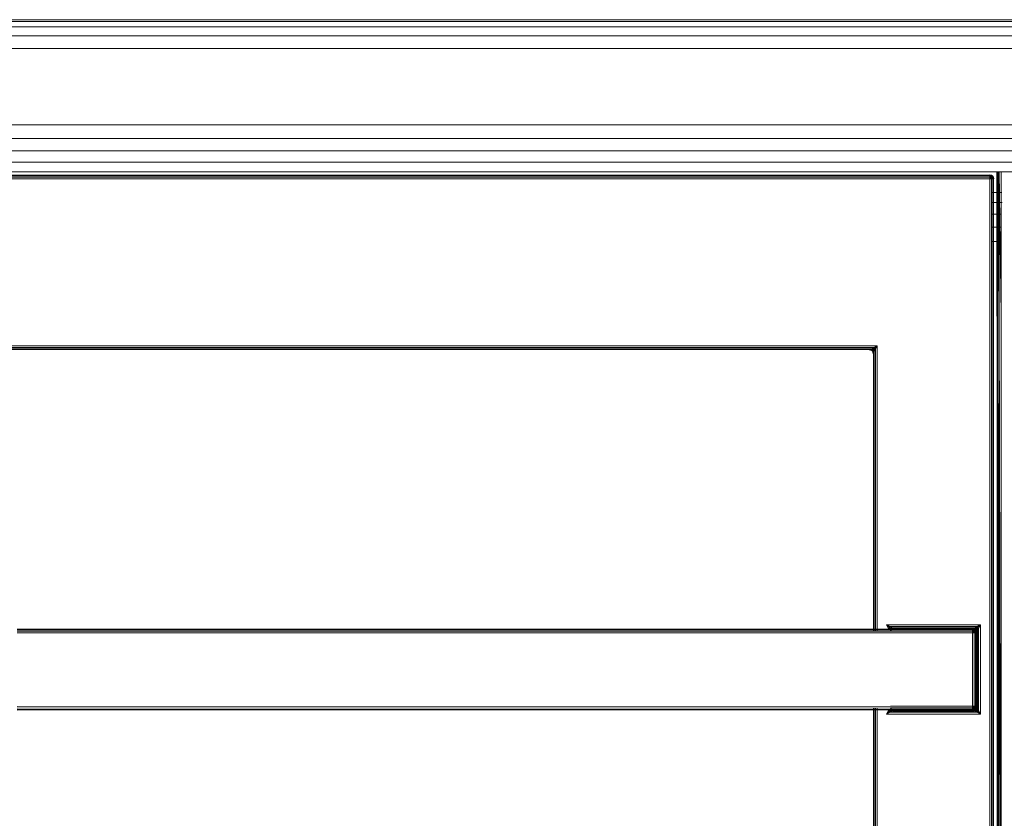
# Model space of a CAD drawing. Header units: millimetres. Extents: x 1 to 3476, y -521 to 159.
# Tile 115 of 130: x 3023 to 3170, y -120 to -1. Entities that reach past the tile are written whole.
import ezdxf

# ---------------------------------------------------------------- set-up
doc = ezdxf.new("R2010")
doc.units = ezdxf.units.MM
doc.layers.add('VG491211CA_dwg', color=8, linetype='Continuous', lineweight=9)

# ---------------------------------------------------------------- blocks, each defined once
blk = doc.blocks.new('VG491211CA_dwg-300031-Poziom 1')
at = {"color": 18, "lineweight": 9}
for p, q in [((903.79, -0.74), (5.07, -0.74)), ((903.79, -1.01), (5.07, -1.01)), ((903.79, -1.82), (5.07, -1.82)), ((5.07, -3.17), (903.79, -3.17)), ((5.07, -5.06), (903.79, -5.06)), ((881.44, -16.42), (27.42, -16.42)), ((881.44, -18.48), (27.42, -18.48)), ((881.44, -20.34), (27.42, -20.34)), ((27.42, -22), (881.44, -22)), ((27.42, -23.47), (881.44, -23.47)), ((600.67, -23.47), (600.71, -45.02)), ((600.67, -23.47), (600.67, -45.02)), ((600.71, -23.47), (600.82, -44.97)), ((600.71, -23.47), (600.71, -45.02)), ((600.83, -23.47), (600.82, -44.97)), ((601.01, -44.87), (600.83, -23.47)), ((601.01, -44.87), (601.01, -23.47)), ((601.27, -44.74), (601.02, -23.47)), ((601.27, -44.74), (601.27, -23.47)), ((599.59, -23.96), (308.32, -23.96)), ((599.59, -24.07), (308.32, -24.07)), ((308.32, -24.26), (599.59, -24.26)), ((308.32, -24.52), (599.59, -24.52)), ((599.86, -23.96), (599.59, -23.92)), ((599.59, -23.92), (599.84, -24)), ((599.59, -23.92), (599.59, -23.96)), ((599.84, -24), (599.59, -23.96)), ((599.59, -23.96), (599.8, -24.09)), ((599.59, -23.96), (599.59, -24.07)), ((599.8, -24.09), (599.59, -24.07)), ((599.59, -24.07), (599.59, -24.26)), ((599.59, -24.26), (599.8, -24.09)), ((599.59, -24.26), (599.84, -24.28)), ((599.59, -24.26), (599.59, -24.52)), ((599.59, -24.52), (599.84, -24.28)), ((599.59, -24.52), (599.86, -24.52)), ((599.59, -24.52), (599.59, -144.63)), ((599.84, -24), (599.8, -24.09)), ((599.97, -24.15), (599.8, -24.09)), ((599.8, -24.09), (599.84, -24.28)), ((599.86, -23.96), (599.84, -24)), ((600.02, -24.09), (599.84, -24)), ((599.84, -24), (599.97, -24.15)), ((599.84, -24.28), (599.97, -24.15)), ((599.84, -24.28), (600.02, -24.32)), ((599.84, -24.28), (599.86, -24.52)), ((600.04, -24.07), (599.86, -23.96)), ((599.86, -23.96), (600.02, -24.09)), ((599.86, -24.52), (600.02, -24.32)), ((599.86, -24.52), (600.04, -24.52)), ((599.86, -24.52), (599.86, -144.66)), ((600.02, -24.09), (599.97, -24.15)), ((600.02, -24.32), (599.97, -24.15)), ((600.12, -24.28), (599.97, -24.15)), ((600.04, -24.07), (600.02, -24.09)), ((600.12, -24.28), (600.02, -24.09)), ((600.16, -24.26), (600.02, -24.09)), ((600.02, -24.32), (600.12, -24.28)), ((600.04, -24.52), (600.02, -24.32)), ((600.16, -24.52), (600.02, -24.32)), ((600.16, -24.26), (600.04, -24.07)), ((600.04, -24.52), (600.16, -24.52)), ((600.04, -144.78), (600.04, -24.52)), ((600.12, -24.28), (600.16, -24.26)), ((600.16, -24.52), (600.12, -24.28)), ((600.19, -24.52), (600.12, -24.28)), ((600.19, -24.52), (600.16, -24.26)), ((600.16, -24.52), (600.19, -24.52)), ((600.16, -144.96), (600.16, -24.52)), ((600.67, -45.02), (600.67, -26.36)), ((600.71, -45.02), (600.71, -26.44)), ((601.4, -26.52), (599.86, -26.52)), ((600.82, -44.97), (600.82, -26.49)), ((601.46, -28.04), (599.86, -28.04)), ((599.86, -29.77), (601.27, -29.77)), ((599.86, -31.7), (601.27, -31.7)), ((599.86, -33.84), (601.27, -33.84)), ((600.71, -45.02), (600.7, -64.66)), ((600.82, -44.97), (600.71, -144.89)), ((600.71, -45.02), (600.71, -144.89)), ((600.82, -44.97), (600.83, -144.94)), ((601.01, -145.04), (600.82, -44.97)), ((601.01, -145.04), (601.01, -44.87)), ((601.27, -145.17), (601.01, -44.87)), ((601.27, -145.17), (601.27, -44.74)), ((582.79, -49.42), (325.12, -49.42)), ((582.27, -49.68), (325.65, -49.68)), ((581.89, -49.87), (326.02, -49.87)), ((581.89, -49.87), (581.67, -49.98)), ((581.97, -49.89), (581.89, -50.02)), ((582.04, -49.91), (581.89, -50.02)), ((582.04, -49.91), (581.89, -50.02)), ((581.97, -49.89), (582.27, -49.68)), ((582.04, -49.91), (582.27, -49.68)), ((582.43, -49.78), (582.04, -49.91)), ((582.19, -50.02), (582.04, -49.91)), ((582.04, -49.91), (582.19, -50.02)), ((582.04, -49.91), (582.08, -50.13)), ((582.08, -50.13), (582.04, -49.91)), ((582.19, -50.02), (582.43, -49.78)), ((582.19, -50.02), (582.43, -49.78)), ((582.79, -49.42), (582.27, -49.68)), ((582.27, -49.68), (582.43, -49.78)), ((582.43, -49.78), (582.27, -49.68)), ((582.31, -50.17), (582.43, -49.78)), ((582.32, -50.25), (582.53, -49.95)), ((582.32, -50.25), (582.53, -49.95)), ((582.43, -49.78), (582.79, -49.42)), ((582.43, -49.78), (582.53, -49.95)), ((582.53, -49.95), (582.43, -49.78)), ((582.53, -49.95), (582.79, -49.42)), ((582.53, -92.02), (582.53, -49.95)), ((582.79, -92.02), (582.79, -49.42)), ((326.25, -49.98), (581.67, -49.98)), ((581.67, -49.98), (581.59, -50.02)), ((581.59, -50.02), (581.86, -50.06)), ((581.86, -50.06), (581.59, -50.02)), ((581.67, -49.98), (581.89, -50.02)), ((581.67, -49.98), (581.86, -50.06)), ((581.89, -50.02), (581.67, -49.98)), ((581.86, -50.06), (581.67, -49.98)), ((581.89, -50.02), (581.86, -50.06)), ((581.86, -50.06), (581.89, -50.02)), ((581.86, -50.06), (582.04, -50.17)), ((582.04, -50.17), (581.86, -50.06)), ((581.89, -50.02), (582.08, -50.13)), ((581.89, -50.02), (582.04, -50.17)), ((582.08, -50.13), (581.89, -50.02)), ((582.04, -50.17), (581.89, -50.02)), ((582.04, -50.17), (582.08, -50.13)), ((582.08, -50.13), (582.04, -50.17)), ((582.04, -50.17), (582.19, -50.32)), ((582.04, -50.17), (582.16, -50.36)), ((582.19, -50.32), (582.04, -50.17)), ((582.16, -50.36), (582.04, -50.17)), ((582.08, -50.13), (582.19, -50.02)), ((582.19, -50.02), (582.08, -50.13)), ((582.08, -50.13), (582.31, -50.17)), ((582.08, -50.13), (582.19, -50.32)), ((582.31, -50.17), (582.08, -50.13)), ((582.19, -50.32), (582.08, -50.13)), ((582.16, -50.36), (582.19, -50.32)), ((582.19, -50.32), (582.16, -50.36)), ((582.16, -50.36), (582.23, -50.55)), ((582.16, -50.36), (582.19, -50.62)), ((582.23, -50.55), (582.16, -50.36)), ((582.19, -50.62), (582.16, -50.36)), ((582.31, -50.17), (582.19, -50.02)), ((582.19, -50.02), (582.31, -50.17)), ((582.31, -50.17), (582.19, -50.32)), ((582.31, -50.17), (582.19, -50.32)), ((582.32, -50.25), (582.19, -50.32)), ((582.19, -50.32), (582.23, -50.55)), ((582.23, -50.55), (582.19, -50.32)), ((582.19, -50.62), (582.23, -50.55)), ((582.23, -50.55), (582.19, -50.62)), ((582.23, -50.55), (582.34, -50.32)), ((582.23, -50.55), (582.23, -92.02)), ((582.34, -50.32), (582.34, -92.02)), ((584.72, -91.35), (584.19, -91.08)), ((584.19, -91.08), (584.56, -91.45)), ((584.19, -91.08), (584.46, -91.61)), ((598.19, -91.08), (584.19, -91.08)), ((598.19, -91.08), (597.67, -91.35)), ((598.19, -91.08), (597.83, -91.45)), ((597.93, -91.61), (598.19, -91.08)), ((598.19, -104.42), (598.19, -91.08)), ((584.79, -91.72), (454.42, -91.72)), ((584.79, -91.83), (454.42, -91.83)), ((454.42, -92.02), (584.79, -92.02)), ((454.42, -92.28), (584.79, -92.28)), ((584.56, -91.45), (584.46, -91.61)), ((584.72, -91.35), (584.56, -91.45)), ((584.94, -91.57), (584.56, -91.45)), ((584.56, -91.45), (584.79, -91.68)), ((584.56, -91.45), (584.68, -91.83)), ((585.02, -91.55), (584.72, -91.35)), ((585.02, -91.55), (584.72, -91.35)), ((597.67, -91.35), (584.72, -91.35)), ((584.79, -91.68), (584.94, -91.57)), ((596.99, -91.68), (584.79, -91.68)), ((584.91, -91.8), (584.79, -91.68)), ((596.99, -91.72), (584.79, -91.72)), ((585.03, -91.73), (584.79, -91.82)), ((584.79, -91.98), (584.91, -91.8)), ((584.91, -91.83), (584.79, -91.82)), ((584.79, -91.83), (596.99, -91.83)), ((584.91, -91.83), (584.79, -92)), ((584.92, -91.83), (584.79, -92)), ((584.79, -91.98), (584.94, -91.83)), ((584.79, -92.02), (596.99, -92.02)), ((584.79, -92.28), (596.99, -92.28)), ((584.83, -92.02), (584.94, -91.83)), ((584.94, -91.83), (584.83, -92.02)), ((584.87, -91.72), (585.39, -91.68)), ((584.87, -91.72), (585.03, -91.73)), ((584.91, -91.8), (584.94, -91.57)), ((584.91, -91.8), (585.09, -91.68)), ((584.91, -91.83), (585.13, -91.72)), ((585.03, -91.73), (584.91, -91.83)), ((584.94, -91.83), (584.91, -91.8)), ((584.92, -91.83), (585.13, -91.72)), ((584.94, -91.57), (585.09, -91.68)), ((584.94, -91.83), (585.09, -91.68)), ((585.13, -91.72), (584.94, -91.83)), ((585.02, -91.55), (585.09, -91.68)), ((585.39, -91.68), (585.03, -91.73)), ((585.03, -91.73), (585.13, -91.72)), ((597.29, -91.53), (585.09, -91.53)), ((585.09, -91.53), (585.32, -91.65)), ((585.09, -91.68), (585.32, -91.65)), ((585.13, -91.72), (585.09, -91.68)), ((585.13, -91.72), (585.32, -91.65)), ((585.39, -91.68), (585.13, -91.72)), ((585.39, -91.68), (585.13, -91.72)), ((585.32, -91.65), (597.07, -91.65)), ((585.32, -91.65), (585.39, -91.68)), ((585.39, -91.68), (596.99, -91.68)), ((596.99, -91.68), (597.07, -91.65)), ((596.99, -91.72), (596.99, -91.68)), ((596.99, -91.68), (597.26, -91.72)), ((597.26, -91.72), (596.99, -91.68)), ((596.99, -91.68), (597.24, -91.76)), ((596.99, -91.83), (596.99, -91.72)), ((597.24, -91.76), (596.99, -91.72)), ((596.99, -91.72), (597.2, -91.85)), ((596.99, -92.02), (596.99, -91.83)), ((596.99, -91.83), (597.2, -91.85)), ((596.99, -92.02), (597.2, -91.85)), ((596.99, -92.28), (596.99, -92.02)), ((596.99, -92.02), (597.24, -92.04)), ((596.99, -92.28), (597.24, -92.04)), ((596.99, -92.28), (596.99, -103.22)), ((597.26, -92.28), (596.99, -92.28)), ((597.07, -91.65), (597.29, -91.53)), ((597.07, -91.65), (597.29, -91.68)), ((597.07, -91.65), (597.26, -91.72)), ((597.24, -91.76), (597.2, -91.85)), ((597.2, -91.85), (597.37, -91.91)), ((597.2, -91.85), (597.24, -92.04)), ((597.26, -91.72), (597.24, -91.76)), ((597.42, -91.85), (597.24, -91.76)), ((597.24, -91.76), (597.37, -91.91)), ((597.24, -92.04), (597.37, -91.91)), ((597.24, -92.04), (597.42, -92.08)), ((597.24, -92.04), (597.26, -92.28)), ((597.29, -91.68), (597.26, -91.72)), ((597.26, -91.72), (597.44, -91.83)), ((597.44, -91.83), (597.26, -91.72)), ((597.26, -91.72), (597.42, -91.85)), ((597.26, -92.28), (597.42, -92.08)), ((597.26, -92.28), (597.26, -103.22)), ((597.44, -92.28), (597.26, -92.28)), ((597.37, -91.55), (597.29, -91.68)), ((597.44, -91.57), (597.29, -91.68)), ((597.29, -91.68), (597.48, -91.8)), ((597.29, -91.68), (597.44, -91.83)), ((597.37, -91.55), (597.67, -91.35)), ((597.37, -91.91), (597.42, -91.85)), ((597.37, -91.91), (597.42, -92.08)), ((597.52, -92.04), (597.37, -91.91)), ((597.42, -91.85), (597.44, -91.83)), ((597.52, -92.04), (597.42, -91.85)), ((597.56, -92.02), (597.42, -91.85)), ((597.42, -92.08), (597.52, -92.04)), ((597.42, -92.08), (597.44, -92.28)), ((597.56, -92.28), (597.42, -92.08)), ((597.44, -91.57), (597.67, -91.35)), ((597.83, -91.45), (597.44, -91.57)), ((597.44, -91.57), (597.59, -91.68)), ((597.44, -91.57), (597.48, -91.8)), ((597.44, -91.83), (597.48, -91.8)), ((597.56, -92.02), (597.44, -91.83)), ((597.44, -91.83), (597.56, -92.02)), ((597.44, -91.83), (597.59, -91.98)), ((597.56, -92.28), (597.44, -92.28)), ((597.44, -92.28), (597.44, -103.22)), ((597.48, -91.8), (597.59, -91.68)), ((597.48, -91.8), (597.71, -91.83)), ((597.48, -91.8), (597.59, -91.98)), ((597.52, -92.04), (597.56, -92.02)), ((597.56, -92.28), (597.52, -92.04)), ((597.59, -92.28), (597.52, -92.04)), ((597.56, -92.02), (597.59, -91.98)), ((597.59, -92.28), (597.56, -92.02)), ((597.56, -92.02), (597.59, -92.28)), ((597.56, -92.02), (597.63, -92.21)), ((597.56, -103.22), (597.56, -92.28)), ((597.59, -92.28), (597.56, -92.28)), ((597.83, -91.45), (597.59, -91.68)), ((597.59, -91.68), (597.71, -91.83)), ((597.71, -91.83), (597.59, -91.98)), ((597.72, -91.91), (597.59, -91.98)), ((597.59, -91.98), (597.63, -92.21)), ((597.63, -92.21), (597.59, -92.28)), ((597.59, -103.22), (597.59, -92.28)), ((597.59, -92.28), (597.59, -103.22)), ((597.74, -91.98), (597.63, -92.21)), ((597.63, -92.21), (597.63, -103.29)), ((597.83, -91.45), (597.67, -91.35)), ((597.71, -91.83), (597.83, -91.45)), ((597.72, -91.91), (597.93, -91.61)), ((597.72, -91.91), (597.93, -91.61)), ((597.74, -103.52), (597.74, -91.98)), ((597.93, -91.61), (597.83, -91.45)), ((597.93, -103.89), (597.93, -91.61)), ((584.79, -103.22), (454.42, -103.27)), ((584.79, -103.48), (454.42, -103.54)), ((454.42, -103.72), (584.79, -103.67)), ((454.42, -103.84), (584.79, -103.78)), ((582.23, -103.47), (582.23, -144.96)), ((582.34, -103.47), (582.34, -144.78)), ((582.53, -144.66), (582.53, -103.48)), ((582.79, -144.63), (582.79, -103.48)), ((584.46, -103.89), (584.19, -104.42)), ((584.19, -104.42), (584.56, -104.05)), ((584.19, -104.42), (584.72, -104.15)), ((584.46, -103.89), (584.56, -104.05)), ((584.68, -103.67), (584.56, -104.05)), ((584.56, -104.05), (584.79, -103.82)), ((584.56, -104.05), (584.94, -103.93)), ((584.56, -104.05), (584.72, -104.15)), ((584.94, -103.93), (584.72, -104.15)), ((585.02, -103.95), (584.72, -104.15)), ((584.72, -104.15), (597.67, -104.15)), ((596.99, -103.22), (584.79, -103.22)), ((596.99, -103.48), (584.79, -103.48)), ((584.91, -103.67), (584.79, -103.5)), ((584.92, -103.67), (584.79, -103.5)), ((584.91, -103.7), (584.79, -103.52)), ((584.94, -103.67), (584.79, -103.52)), ((584.79, -103.68), (584.91, -103.67)), ((596.99, -103.67), (584.79, -103.67)), ((585.03, -103.77), (584.79, -103.68)), ((584.91, -103.7), (584.79, -103.82)), ((584.79, -103.78), (596.99, -103.78)), ((584.94, -103.93), (584.79, -103.82)), ((584.79, -103.82), (596.99, -103.82)), ((584.94, -103.67), (584.83, -103.48)), ((584.83, -103.48), (584.94, -103.67)), ((585.03, -103.77), (584.87, -103.78)), ((585.39, -103.82), (584.87, -103.78)), ((584.91, -103.67), (585.03, -103.77)), ((584.94, -103.67), (584.91, -103.7)), ((584.94, -103.93), (584.91, -103.7)), ((585.09, -103.82), (584.91, -103.7)), ((584.92, -103.67), (585.13, -103.78)), ((584.92, -103.67), (585.13, -103.78)), ((584.94, -103.67), (585.13, -103.78)), ((585.09, -103.82), (584.94, -103.67)), ((584.94, -103.93), (585.09, -103.82)), ((585.02, -103.95), (585.09, -103.82)), ((585.13, -103.78), (585.03, -103.77)), ((585.39, -103.82), (585.03, -103.77)), ((585.09, -103.82), (585.13, -103.78)), ((585.32, -103.85), (585.09, -103.82)), ((585.32, -103.85), (585.09, -103.97)), ((585.09, -103.97), (597.29, -103.97)), ((585.13, -103.78), (585.39, -103.82)), ((585.13, -103.78), (585.39, -103.82)), ((585.32, -103.85), (585.13, -103.78)), ((585.39, -103.82), (585.32, -103.85)), ((597.07, -103.85), (585.32, -103.85)), ((596.99, -103.82), (585.39, -103.82)), ((596.99, -103.48), (596.99, -103.22)), ((596.99, -103.22), (597.26, -103.22)), ((596.99, -103.22), (597.24, -103.46)), ((597.24, -103.46), (596.99, -103.48)), ((596.99, -103.67), (596.99, -103.48)), ((596.99, -103.48), (597.2, -103.65)), ((597.2, -103.65), (596.99, -103.67)), ((596.99, -103.78), (597.2, -103.65)), ((596.99, -103.78), (596.99, -103.67)), ((596.99, -103.78), (597.24, -103.74)), ((596.99, -103.82), (597.24, -103.74)), ((596.99, -103.82), (596.99, -103.78)), ((596.99, -103.82), (597.26, -103.78)), ((597.26, -103.78), (596.99, -103.82)), ((597.07, -103.85), (596.99, -103.82)), ((597.26, -103.78), (597.07, -103.85)), ((597.29, -103.82), (597.07, -103.85)), ((597.29, -103.97), (597.07, -103.85)), ((597.24, -103.46), (597.2, -103.65)), ((597.37, -103.59), (597.2, -103.65)), ((597.2, -103.65), (597.24, -103.74)), ((597.26, -103.22), (597.24, -103.46)), ((597.42, -103.42), (597.24, -103.46)), ((597.24, -103.46), (597.37, -103.59)), ((597.24, -103.74), (597.37, -103.59)), ((597.24, -103.74), (597.42, -103.65)), ((597.24, -103.74), (597.26, -103.78)), ((597.26, -103.22), (597.44, -103.22)), ((597.26, -103.22), (597.42, -103.42)), ((597.26, -103.78), (597.42, -103.65)), ((597.26, -103.78), (597.44, -103.67)), ((597.44, -103.67), (597.26, -103.78)), ((597.26, -103.78), (597.29, -103.82)), ((597.44, -103.67), (597.29, -103.82)), ((597.48, -103.7), (597.29, -103.82)), ((597.44, -103.93), (597.29, -103.82)), ((597.37, -103.95), (597.29, -103.82)), ((597.42, -103.42), (597.37, -103.59)), ((597.52, -103.46), (597.37, -103.59)), ((597.42, -103.65), (597.37, -103.59)), ((597.37, -103.95), (597.67, -104.15)), ((597.37, -103.95), (597.67, -104.15)), ((597.56, -103.22), (597.42, -103.42)), ((597.44, -103.22), (597.42, -103.42)), ((597.52, -103.46), (597.42, -103.42)), ((597.42, -103.65), (597.52, -103.46)), ((597.56, -103.48), (597.42, -103.65)), ((597.44, -103.67), (597.42, -103.65)), ((597.44, -103.22), (597.56, -103.22)), ((597.56, -103.48), (597.44, -103.67)), ((597.44, -103.67), (597.56, -103.48)), ((597.59, -103.52), (597.44, -103.67)), ((597.48, -103.7), (597.44, -103.67)), ((597.48, -103.7), (597.44, -103.93)), ((597.59, -103.82), (597.44, -103.93)), ((597.44, -103.93), (597.83, -104.05)), ((597.59, -103.52), (597.48, -103.7)), ((597.71, -103.67), (597.48, -103.7)), ((597.59, -103.82), (597.48, -103.7)), ((597.52, -103.46), (597.56, -103.22)), ((597.59, -103.22), (597.52, -103.46)), ((597.56, -103.48), (597.52, -103.46)), ((597.56, -103.22), (597.59, -103.22)), ((597.59, -103.22), (597.56, -103.48)), ((597.56, -103.48), (597.59, -103.22)), ((597.63, -103.29), (597.56, -103.48)), ((597.59, -103.52), (597.56, -103.48)), ((597.59, -103.22), (597.63, -103.29)), ((597.63, -103.29), (597.59, -103.52)), ((597.71, -103.67), (597.59, -103.52)), ((597.72, -103.59), (597.59, -103.52)), ((597.71, -103.67), (597.59, -103.82)), ((597.83, -104.05), (597.59, -103.82)), ((597.63, -103.29), (597.74, -103.52)), ((597.67, -104.15), (597.83, -104.05)), ((597.67, -104.15), (598.19, -104.42)), ((597.83, -104.05), (597.71, -103.67)), ((597.71, -103.67), (597.93, -103.89)), ((597.72, -103.59), (597.93, -103.89)), ((597.83, -104.05), (597.93, -103.89)), ((598.19, -104.42), (597.83, -104.05)), ((598.19, -104.42), (597.93, -103.89)), ((584.19, -104.42), (598.19, -104.42))]:
    blk.add_line(p, q, dxfattribs=at)

msp = doc.modelspace()

# ---------------------------------------------------------------- block references
at = {"layer": 'VG491211CA_dwg', "color": 18}
msp.add_blockref('VG491211CA_dwg-300031-Poziom 1', (2568.19, 0), dxfattribs=at)

doc.saveas('drawing.dxf')
